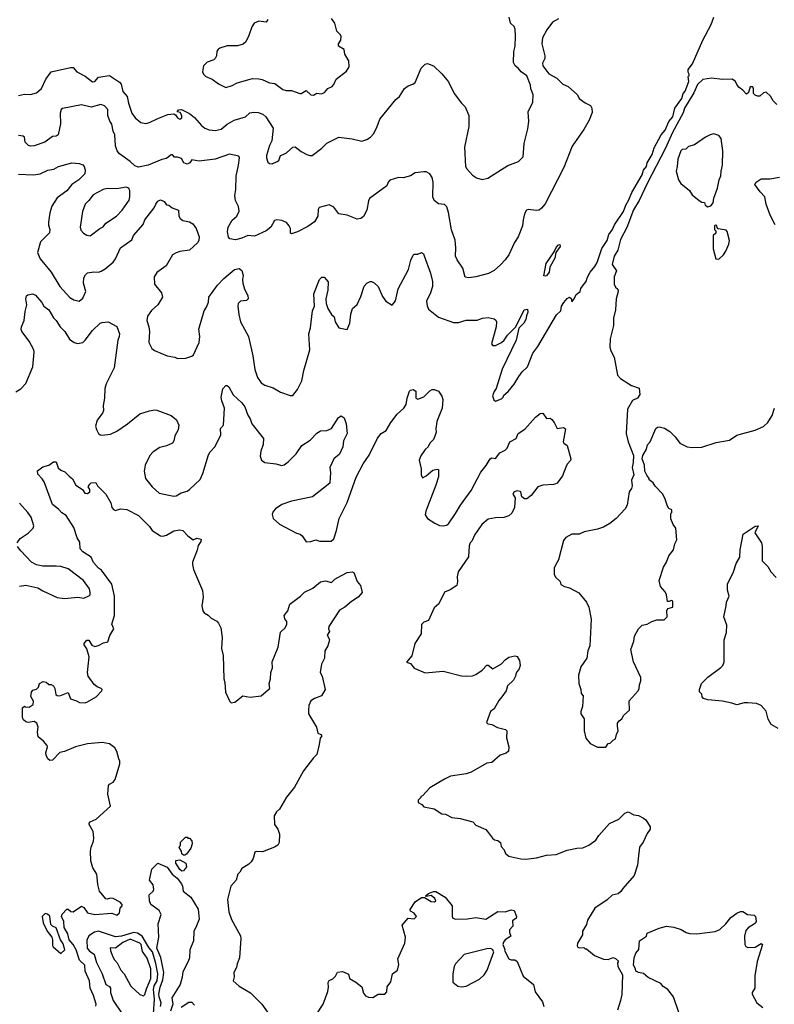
# Model space of a CAD drawing. Extents: x 1892934 to 2008621, y 567149 to 683290.
# Tile 141 of 256: x 1940826 to 1947043, y 606283 to 614394. Entities that reach past the tile are written whole.
import ezdxf

# ---------------------------------------------------------------- set-up
doc = ezdxf.new("R2010")
doc.units = 0

msp = doc.modelspace()

# ---------------------------------------------------------------- linework, layer by layer
at = {"layer": '0CON20XD'}
for points in [[(1945265, 614401.5), (1945216.1, 614373.9), (1945169, 614311), (1945134.3, 614245), (1945126.5, 614195), (1945153.4, 614095), (1945151.3, 614075), (1945133, 614035), (1945135.2, 614015), (1945185, 613948.6), (1945251.2, 613911.2), (1945301.7, 613861.7), (1945345, 613843.1), (1945420.8, 613775), (1945435.5, 613745.5), (1945485, 613708.6), (1945527.2, 613687.2), (1945538.9, 613665), (1945541.7, 613628.3), (1945516.4, 613565), (1945475, 613490.6), (1945378.8, 613351.2), (1945308.2, 613175), (1945155, 612875.7), (1945125, 612840), (1945105, 612826.2), (1945085, 612821.2), (1945015, 612831.2), (1945002.5, 612825), (1944984, 612795), (1944972.5, 612745), (1944967.5, 612695), (1944932, 612605), (1944902.1, 612557.9), (1944855, 612456.7), (1944826.7, 612415), (1944787.5, 612375), (1944735, 612326.7), (1944687.3, 612302.7), (1944585, 612275.8), (1944525, 612268), (1944495, 612272.5), (1944478, 612348), (1944429.4, 612415), (1944416.7, 612445), (1944419.6, 612515), (1944413, 612577), (1944384.2, 612664.2), (1944358.9, 612805), (1944343.6, 612853.6), (1944325, 612872.9), (1944275, 612878.1), (1944240, 612905), (1944229.1, 612935), (1944231.5, 613055), (1944223.4, 613093.4), (1944205.3, 613125.3), (1944175, 613140.6), (1944155, 613142), (1944085, 613131.7), (1944045, 613108.9), (1943985, 613091.2), (1943946.7, 613093.3), (1943875, 613073.3), (1943861.2, 613055), (1943851.2, 613025), (1943708.3, 612921.7), (1943698.3, 612901.7), (1943684.5, 612825), (1943658.2, 612771.8), (1943635, 612755.5), (1943605, 612751.1), (1943525, 612784.3), (1943455, 612796), (1943415, 612848.8), (1943375, 612870), (1943294.1, 612845.9), (1943285, 612830), (1943281.4, 612775), (1943255, 612728.1), (1943199.4, 612690.6), (1943115, 612647.5), (1943065, 612631.2), (1943057.5, 612635), (1943057.5, 612675), (1943047.1, 612695), (1943025, 612722.5), (1942985, 612739.2), (1942945, 612744.3), (1942925, 612738.6), (1942894.4, 612685.6), (1942856.7, 612655), (1942760.3, 612609.7), (1942705, 612616.7), (1942655, 612593.8), (1942605, 612580), (1942558, 612588), (1942545, 612602.5), (1942538.6, 612645), (1942543.1, 612685), (1942575, 612742.2), (1942615.8, 612774.2), (1942633, 612817), (1942629.6, 612855), (1942604.7, 612904.7), (1942597.8, 612945), (1942605.4, 612994.6), (1942608.5, 613105), (1942628.9, 613195), (1942635.5, 613255), (1942629.8, 613269.8), (1942555, 613285.6), (1942435, 613245.8), (1942305, 613228.1), (1942245, 613238.6), (1942226.2, 613213.8), (1942205, 613202.5), (1942179.1, 613215), (1942159.6, 613249.6), (1942125, 613262.7), (1942101.5, 613261.5), (1942085, 613280), (1942075, 613281.2), (1942065, 613274.2), (1942035, 613250.5), (1941997, 613243), (1941885, 613195.8), (1941805, 613180), (1941775, 613190), (1941736.1, 613226.1), (1941649.1, 613289.1), (1941630, 613315), (1941615.5, 613355.5), (1941610, 613445), (1941596.9, 613475), (1941585, 613532.5), (1941568, 613558), (1941550.9, 613605), (1941552.2, 613655), (1941525, 613684.3), (1941495, 613695.8), (1941415, 613673.1), (1941335, 613692.1), (1941177.6, 613662.4), (1941166.9, 613653.1), (1941158.8, 613625), (1941163.1, 613535), (1941141.4, 613445), (1941125, 613434.5), (1941095, 613432.5), (1941033.3, 613385), (1940945.5, 613354.5), (1940915, 613351.9), (1940898.3, 613358.3), (1940871.4, 613385), (1940865, 613426.7), (1940855, 613433.5), (1940815, 613439.2)], [(1941965, 613581.2), (1942045, 613612.9), (1942095, 613618), (1942110, 613610), (1942124.7, 613584.7), (1942145, 613574.5), (1942160.6, 613585), (1942162.5, 613605), (1942148.6, 613628.6), (1942123.3, 613635), (1942135, 613652.5), (1942160, 613655), (1942225, 613622.5), (1942265, 613589.2), (1942322.4, 613522.4), (1942350, 613500), (1942385.7, 613485.7), (1942435, 613481.4), (1942485, 613492.5), (1942535, 613532.9), (1942593, 613567), (1942685, 613593.6), (1942723.1, 613626.9), (1942755, 613632.2), (1942789.5, 613629.5), (1942830, 613615), (1942854, 613595), (1942915, 613500), (1942904.2, 613395.8), (1942883.4, 613356.6), (1942859.2, 613275), (1942858.8, 613255), (1942870.8, 613220.8), (1942885, 613208.8), (1942905, 613206), (1942948, 613225), (1942960.6, 613235), (1942974, 613275), (1942995.6, 613284.4), (1943025, 613296), (1943075, 613343.1), (1943095, 613345.7), (1943145, 613308), (1943192.1, 613282.1), (1943215, 613274.2), (1943235, 613275.8), (1943313.7, 613336.3), (1943355, 613377.3), (1943455, 613427.1), (1943565, 613413.8), (1943645, 613392.5), (1943685, 613406.7), (1943715, 613426.7), (1943742.3, 613457.7), (1943772, 613515), (1943794, 613575), (1943925, 613736.2), (1943955, 613762.5), (1943995, 613826.7), (1944025, 613850), (1944065, 613863.3), (1944083, 613877), (1944133.3, 613995), (1944165, 614026.7), (1944185, 614033.3), (1944235, 614013.3), (1944305, 613948.8), (1944357.5, 613882.5), (1944406, 613785), (1944465, 613706), (1944495.7, 613675), (1944526.7, 613605), (1944526.7, 613515), (1944489.2, 613345), (1944498, 613185), (1944508.8, 613165), (1944555, 613113.3), (1944590.5, 613090.5), (1944635, 613078.8), (1944681.7, 613088.3), (1944848.2, 613191.8), (1944935.5, 613224.5), (1944974, 613265), (1944981.9, 613375), (1945013.1, 613495), (1945020, 613555), (1945014.4, 613635), (1945052.7, 613715), (1945057.1, 613775), (1945046.3, 613806.3), (1945035.6, 613825), (1945034.3, 613855), (1945005, 613930.8), (1944956.2, 613965), (1944933.3, 613995), (1944908.8, 614015), (1944895, 614040), (1944897, 614133), (1944906.7, 614175), (1944911.2, 614258.8), (1944908.6, 614315), (1944899.1, 614339.1), (1944870, 614365), (1944857.5, 614415)], [(1942871.2, 614395), (1942855, 614373.3), (1942795, 614381.2), (1942757.5, 614365), (1942738.8, 614335), (1942713.8, 614265), (1942688.8, 614211.2), (1942667.7, 614192.3), (1942620.7, 614179.3), (1942535, 614177.5), (1942475, 614160), (1942461.7, 614148.3), (1942450, 614135), (1942447.5, 614095), (1942437.5, 614075), (1942425, 614063.3), (1942370, 614045), (1942340, 614015), (1942332.5, 613965), (1942340, 613945), (1942360, 613925), (1942412.5, 613905), (1942462.5, 613865), (1942525, 613836.2), (1942575, 613851.2), (1942616.1, 613873.9), (1942725.8, 613904.2), (1942745, 613909.2), (1942795, 613907.5), (1942822.1, 613902.1), (1942885, 613873.8), (1942927.9, 613867.9), (1942995, 613820), (1943020.7, 613810.7), (1943065, 613810), (1943135, 613786.7), (1943145, 613786.7), (1943185, 613810), (1943225, 613776.2), (1943245, 613772.5)], [(1943245, 613772.5), (1943275, 613787.5), (1943313, 613783), (1943336.4, 613793.6), (1943365, 613827.5), (1943400, 613845), (1943415, 613860), (1943432.5, 613905), (1943519.5, 613970.5), (1943540, 614005), (1943537.5, 614055), (1943505, 614110), (1943498.3, 614148.3), (1943453.3, 614175), (1943453.3, 614195), (1943472.5, 614225), (1943473.3, 614255), (1943468.8, 614268.8), (1943438.3, 614298.3), (1943422.5, 614365), (1943393.3, 614405)], [(1946522.3, 614355), (1946545.5, 614415.5)], [(1940815, 613122), (1940940, 613115), (1940995, 613123.6), (1941056.2, 613155), (1941107.8, 613162.2), (1941145, 613184.4), (1941255, 613214.2), (1941315, 613210), (1941345, 613198.8), (1941355.9, 613185.9), (1941364, 613154), (1941363.3, 613125), (1941312.5, 613075), (1941254.1, 613035.9), (1941215, 612984.5), (1941134.4, 612925.6), (1941091.5, 612858.5), (1941075, 612803.8), (1941062.5, 612725), (1941062.5, 612702.5), (1941073.5, 612665), (1941071.5, 612638.5), (1940997.5, 612565), (1940972.9, 612475), (1940994.2, 612425), (1941084.2, 612315), (1941155.8, 612195), (1941240, 612105), (1941272.5, 612085), (1941315, 612076), (1941345, 612098.8), (1941370.9, 612155), (1941352.4, 612222.4), (1941353.4, 612266.6), (1941367.4, 612292.6), (1941385, 612308.9), (1941435.6, 612315.6), (1941475, 612314.4), (1941498.1, 612321.9), (1941529.2, 612340.8), (1941595, 612396.7), (1941614.6, 612425), (1941656.3, 612513.7), (1941748.4, 612581.6), (1941763.9, 612616.1), (1941843.4, 612706.6), (1941857.7, 612745), (1941932.5, 612845), (1941946, 612875), (1941965, 612898.8), (1941985, 612911.2), (1942015, 612896), (1942035, 612868.8), (1942055, 612865.8), (1942082.7, 612842.7), (1942134, 612825), (1942135.7, 612775.7), (1942147.5, 612755), (1942170.3, 612740.3), (1942225, 612728), (1942252.1, 612712.1), (1942280, 612675), (1942305.5, 612605), (1942301.8, 612575), (1942291.5, 612555), (1942225, 612494), (1942146.3, 612483.7), (1942115, 612474.4), (1942085, 612455.7), (1942032.9, 612367.1), (1941955, 612310.6), (1941933.5, 612275), (1941935.7, 612215), (1941994, 612145), (1942002.7, 612107.3), (1941964, 612046), (1941910.5, 611999.5), (1941878.3, 611951.7), (1941872.2, 611915), (1941889.4, 611865), (1941894.4, 611825), (1941890.8, 611735), (1941914.2, 611684.2), (1941935, 611668.8), (1942040, 611625), (1942105, 611612.5), (1942125, 611602.5), (1942195, 611606.7), (1942245, 611623.3), (1942257, 611633), (1942303.8, 611735), (1942310, 611785), (1942302.9, 611845), (1942344.3, 611994.3), (1942365.7, 612025), (1942382.3, 612067.7), (1942385, 612107.5), (1942455, 612206.7), (1942508.9, 612261.1), (1942595, 612335.8), (1942635, 612343.8), (1942656.9, 612326.9), (1942666.6, 612286.6), (1942661.5, 612255), (1942664.5, 612224.5), (1942678.1, 612175), (1942705, 612122.5), (1942708, 612095), (1942695, 612081.2), (1942645, 612076.5), (1942625.5, 612055), (1942622.7, 612035), (1942631.4, 611965), (1942645.8, 611905), (1942710.6, 611785), (1942745.7, 611625), (1942762.1, 611512.1), (1942785.8, 611445.8), (1942815, 611403.3), (1942844.1, 611384.1), (1942915, 611361.4), (1942975.7, 611325.7), (1943055, 611298), (1943075, 611296.7), (1943115, 611346.2), (1943149.8, 611420.2), (1943165.4, 611504.6), (1943217.4, 611675), (1943208.9, 611805), (1943220.9, 611855), (1943238.6, 611995), (1943255.7, 612035), (1943249.5, 612135), (1943296.7, 612255), (1943315, 612272.5), (1943335, 612272.5), (1943366, 612235), (1943365.6, 612165), (1943348.6, 612095), (1943350.5, 612055), (1943363.5, 612015), (1943395.5, 611965.5), (1943417.5, 611945), (1943425.5, 611905), (1943455, 611856), (1943525, 611842.5), (1943545.7, 611895), (1943552.6, 611967.4), (1943566.4, 612013.6), (1943605, 612047.5), (1943636.6, 612113.4), (1943665, 612200), (1943685, 612223.3), (1943713, 612237), (1943725, 612237.5), (1943745, 612226.7), (1943778.8, 612195), (1943815, 612113.3), (1943842, 612075), (1943895, 612041.2), (1943922.1, 612077.9), (1943944.2, 612175.8), (1944028, 612335), (1944047.7, 612412.3), (1944066.4, 612453.6), (1944075, 612462.5), (1944106.4, 612463.6), (1944137, 612477), (1944152.5, 612465), (1944159.5, 612449.5), (1944210.6, 612305), (1944227.3, 612237.3), (1944225.5, 612195), (1944211.5, 612145), (1944177.5, 612075), (1944183.5, 612036.5), (1944195, 612010.6), (1944275, 611944.3), (1944400.7, 611900.7), (1944439.8, 611900.2), (1944505, 611917.8), (1944595, 611919.2), (1944640, 611935), (1944685, 611940), (1944735, 611930), (1944749.5, 611919.5), (1944753.8, 611905), (1944750, 611865), (1944712.5, 611725), (1944725, 611710), (1944745, 611710), (1944795, 611733.3), (1944817.5, 611755), (1944844.1, 611795.9), (1944912.5, 611865), (1944983.3, 612005), (1945008.3, 612008.3), (1945012.5, 611985), (1945000, 611955), (1944995.9, 611924.1), (1944980, 611895), (1944938.3, 611851.7), (1944916.2, 611755), (1944802, 611515), (1944752.5, 611355), (1944735, 611330), (1944722.5, 611295), (1944731.7, 611261.7), (1944745, 611250), (1944795, 611270), (1944810, 611285), (1944815, 611300), (1944849.3, 611330.7), (1944899.3, 611390.7), (1944937.5, 611455), (1944965, 611492.5), (1945010, 611535), (1945053.9, 611646.1), (1945095, 611702.5), (1945247.7, 611962.3), (1945283.6, 611996.4), (1945290, 612035), (1945307.5, 612065), (1945335, 612097.5), (1945355, 612107.5), (1945368.3, 612098.3), (1945375, 612070), (1945395, 612093.3), (1945410.5, 612129.5), (1945444.3, 612155), (1945449.8, 612180.2), (1945495, 612241.4), (1945501.6, 612268.4), (1945527.1, 612315), (1945565, 612361.1), (1945583.2, 612395), (1945620.6, 612509.4), (1945665.5, 612575), (1945679.2, 612625), (1945711, 612665), (1945727.3, 612705), (1945800.2, 612815), (1945818.6, 612865), (1945845, 612910.3), (1945869, 612971), (1945953.8, 613115), (1945966.3, 613155), (1945989.2, 613185), (1945996.1, 613215), (1946036.2, 613283.8), (1946053, 613337), (1946110.4, 613445), (1946144, 613485), (1946174.1, 613555.9), (1946206.9, 613593.1), (1946223.5, 613665), (1946279.7, 613745), (1946292.7, 613785), (1946309.3, 613805), (1946337.7, 613885), (1946333.3, 613925), (1946342.5, 613935), (1946342.5, 613945), (1946332.4, 613962.4), (1946332.1, 613985), (1946368.9, 614031.1), (1946453.9, 614226.1), (1946522.3, 614355)], [(1940815, 613769.1), (1940865, 613780.9), (1940915, 613777.5), (1940965, 613791.2), (1941005, 613826.2), (1941041.1, 613905), (1941085.8, 613965), (1941245, 614001.5), (1941265, 614000.8), (1941296.2, 613965), (1941365, 613929.4), (1941425, 613883.3), (1941445, 613885.6), (1941475, 613920), (1941565, 613933.8), (1941648.7, 613878.7), (1941662.1, 613862.1), (1941675, 613802.2), (1941711.7, 613761.7), (1941720.8, 613705), (1941749.2, 613625), (1941776, 613585), (1941825, 613546), (1941865, 613538.8), (1941895, 613546.2), (1941965, 613581.2)], [(1947062.5, 613695), (1947032.5, 613725), (1947012.5, 613765), (1946975, 613796.7), (1946955, 613792.5), (1946925, 613763.3), (1946905, 613763.8), (1946885, 613773.3), (1946872.5, 613785), (1946872.5, 613825), (1946865, 613840), (1946845, 613840), (1946830, 613795), (1946815, 613780), (1946783.9, 613813.9), (1946753.3, 613835), (1946736.7, 613855), (1946723.3, 613885), (1946695, 613903.3), (1946615, 613900.8), (1946525, 613912.5), (1946455, 613900.8), (1946411.2, 613858.8), (1946379.6, 613790.4), (1946303.8, 613666.2), (1946292.5, 613627.5), (1946204.1, 613465.9), (1946146.1, 613335), (1945994.3, 613045), (1945928.3, 612905), (1945882.1, 612827.9), (1945827.3, 612682.7), (1945775, 612583.1), (1945753.6, 612496.4), (1945724.4, 612445), (1945706.7, 612376.7), (1945742.5, 612325), (1945724.1, 612275.9), (1945723.8, 612215), (1945735, 612191.2), (1945753.3, 612175), (1945756.1, 612156.1), (1945740, 612095), (1945733.9, 612003.9), (1945716.9, 611935), (1945716.9, 611875), (1945690.8, 611765), (1945688, 611695), (1945695.7, 611665), (1945723.7, 611613.7), (1945750, 611465), (1945775, 611438), (1945843.3, 611395), (1945865, 611380), (1945929.3, 611359.3), (1945933.8, 611305), (1945916.7, 611275), (1945874.1, 611255.9), (1945832.5, 611185), (1945822, 610985), (1945838.8, 610915), (1945883.3, 610805), (1945881.2, 610745), (1945871.2, 610705), (1945886.7, 610645), (1945865, 610600), (1945872, 610555), (1945865, 610532.5), (1945846.2, 610505), (1945831.2, 610395), (1945814, 610365), (1945740, 610285), (1945687.4, 610242.6), (1945635, 610212.5), (1945585, 610196), (1945475.9, 610174.1), (1945435, 610156.2), (1945375, 610156.2), (1945325, 610128.8), (1945306.1, 610103.9), (1945266.2, 609945), (1945243.6, 609906.4), (1945230, 609875), (1945230, 609825), (1945240.7, 609800.7), (1945280, 609765), (1945285, 609740), (1945313.6, 609723.6), (1945355, 609712.5), (1945431.7, 609671.7), (1945495.6, 609595.6), (1945515.8, 609555), (1945534.2, 609455), (1945523.6, 609236.4), (1945507.5, 609195), (1945497.5, 609135), (1945448.3, 609061.7), (1945428.8, 608995), (1945432.5, 608925), (1945450, 608875), (1945453, 608843), (1945467.5, 608825), (1945463.3, 608735), (1945450, 608695), (1945450, 608675), (1945476.7, 608635), (1945477.5, 608535), (1945490, 608475), (1945525, 608432.5), (1945585, 608400), (1945655, 608400)], [(1946495, 612853.3), (1946520.7, 612859.3), (1946538, 612885), (1946545.8, 612925), (1946575.6, 613005), (1946587.5, 613075), (1946602.7, 613107.3), (1946604.2, 613145.8), (1946616.8, 613195), (1946620, 613315), (1946604.2, 613415), (1946585, 613440), (1946545, 613452.9), (1946515, 613445.8), (1946475, 613426), (1946385, 613364.3), (1946335, 613348.8), (1946315, 613326.7), (1946285, 613323.8), (1946273.3, 613315), (1946248, 613245), (1946243.8, 613185), (1946234, 613145), (1946253.3, 613075), (1946274.1, 613044.1), (1946345, 612986.2), (1946365, 612952.5), (1946423.3, 612905), (1946445, 612892), (1946468.3, 612888.3), (1946472.5, 612865), (1946495, 612853.3)], [(1947050, 612705), (1947007.5, 612785), (1946975.8, 612875), (1946966.2, 612935), (1946926, 612975), (1946881.2, 613035), (1946893.3, 613055), (1946935, 613082), (1947005, 613083.8), (1947085, 613097.5)], [(1941405, 612613.8), (1941485.9, 612674.1), (1941513.4, 612686.6), (1941535, 612718.8), (1941623.8, 612775), (1941670.8, 612825), (1941726.4, 612906.4), (1941733.8, 612935), (1941733.8, 612985), (1941725, 613006.7), (1941703.8, 613013.8), (1941625, 613000), (1941545, 613004.4), (1941513.6, 612996.4), (1941429.8, 612950.2), (1941396.2, 612903.8), (1941365.8, 612875), (1941344, 612815), (1941324.1, 612684.1), (1941330.5, 612660.5), (1941350, 612635), (1941378.3, 612618.3), (1941405, 612613.8)], [(1946585, 612420), (1946623, 612457), (1946643.6, 612486.4), (1946667.5, 612545), (1946672.5, 612575), (1946655, 612650), (1946645, 612660), (1946581.7, 612671.7), (1946571.7, 612681.7), (1946568.3, 612698.3), (1946555, 612700), (1946550, 612695), (1946550, 612665), (1946560, 612655), (1946560, 612635), (1946540, 612615), (1946540, 612505), (1946560, 612425), (1946585, 612420)], [(1945155, 612280), (1945144, 612285), (1945164.3, 612385), (1945228.8, 612481.2), (1945245, 612516.2), (1945265, 612540), (1945275, 612542.5), (1945278, 612525), (1945242.5, 612475), (1945235, 612430), (1945194.2, 612355.8), (1945187.2, 612312.8), (1945165, 612283.8), (1945155, 612280)], [(1940795, 611328.8), (1940836.4, 611353.6), (1940875, 611396.2), (1940932.7, 611535), (1940945.3, 611655), (1940941.1, 611675), (1940904, 611745), (1940844.2, 611824.2), (1940836.9, 611845), (1940839.2, 611865), (1940863.6, 611915), (1940869.9, 611990.1), (1940884.6, 612045), (1940875.7, 612095), (1940882.1, 612117.9), (1940891.5, 612128.5), (1940933.1, 612136.9), (1940955, 612124.3), (1941008.5, 612065), (1941025.7, 612035), (1941066.8, 612005), (1941105, 611937.5), (1941126.9, 611915), (1941158, 611865), (1941197.8, 611825), (1941235, 611762.9), (1941275, 611735.8), (1941305, 611726), (1941345, 611734), (1941366.4, 611753.6), (1941425, 611834.3), (1941488, 611895), (1941505, 611900.4), (1941555.2, 611905.2), (1941625.3, 611865.3), (1941646.7, 611806.7), (1941645.5, 611784.5), (1941634.3, 611755), (1941604.2, 611525), (1941538.9, 611395), (1941526.4, 611355), (1941524.6, 611275), (1941514.4, 611215), (1941517.1, 611175), (1941508, 611152), (1941464.3, 611095), (1941449.2, 611045), (1941457.3, 611017.3), (1941476.1, 610986.1), (1941487.5, 610975), (1941505, 610970), (1941575, 610978.8), (1941626.7, 611005), (1941715, 611065.8), (1941815, 611147.8), (1941895, 611171.9), (1941935, 611180), (1941955, 611178), (1942075, 611133.1), (1942117.8, 611097.8), (1942138.1, 611055), (1942130, 611015), (1942104.2, 610965), (1942096, 610925), (1942085, 610906.7), (1942036.4, 610883.6), (1941980.2, 610869.8), (1941926, 610835), (1941898.6, 610805), (1941860, 610725), (1941850, 610675), (1941862.9, 610615), (1941916.2, 610545), (1941974, 610494), (1942095, 610467.5), (1942115, 610471.4), (1942155, 610496.9), (1942205, 610510.8), (1942225, 610524.2), (1942312.8, 610607.2), (1942335.7, 610655), (1942381.1, 610808.9), (1942395.5, 610834.5), (1942435, 610878.8)], [(1942435, 610878.8), (1942483.8, 610975), (1942481.2, 611025), (1942505.8, 611055), (1942512.5, 611195), (1942490, 611255), (1942485.8, 611285), (1942498.3, 611351.7), (1942525, 611380), (1942535, 611380), (1942549.3, 611369.3), (1942583.8, 611303.8), (1942655, 611237.5), (1942681.4, 611205), (1942704.4, 611135), (1942725.8, 611105), (1942739.2, 611065), (1942834, 610945), (1942832, 610895), (1942811.7, 610838.3), (1942807.7, 610797.7), (1942818.8, 610765), (1942845, 610746.2), (1942935, 610736.2), (1942985, 610721.2), (1943005, 610726), (1943038.7, 610751.3), (1943103.2, 610816.8), (1943151.2, 610885), (1943219.4, 610930.6), (1943275, 610988), (1943304.3, 611005.7), (1943355, 611009.2), (1943394.2, 611025.8), (1943453.6, 611116.4), (1943475, 611130), (1943500, 611115), (1943515.7, 611065), (1943524.2, 610985), (1943494.5, 610925.5), (1943487.5, 610875), (1943459.5, 610815), (1943412.9, 610775), (1943380.8, 610705), (1943386.9, 610665), (1943382, 610575), (1943237.9, 610462.1), (1943065, 610427.5), (1942985, 610400), (1942932, 610365), (1942915, 610343.3), (1942906.4, 610316.4), (1942914.2, 610284.2), (1942965, 610238), (1943105, 610163.8), (1943136.1, 610156.1), (1943153, 610143), (1943185, 610092.5), (1943223.6, 610096.4), (1943265, 610110), (1943295, 610098.8), (1943391.7, 610098.3), (1943415, 610116.2), (1943437.1, 610185), (1943456.9, 610285), (1943524.4, 610415.6), (1943598.6, 610625), (1943655.8, 610735), (1943704.4, 610805.6), (1943775, 610946.2), (1943805, 610986.2), (1943845, 611010), (1943884.2, 611075.8), (1943935, 611143.3), (1943990, 611195), (1944010, 611225), (1944016.7, 611275), (1944037.5, 611335), (1944045, 611342.5), (1944066.4, 611346.4), (1944090, 611335), (1944090, 611275), (1944105, 611267.5), (1944155, 611286.7), (1944205, 611337.5), (1944225, 611347.5), (1944243, 611347), (1944275, 611332.5), (1944303.6, 611293.6), (1944313.3, 611265), (1944305.8, 611195), (1944262.9, 611085), (1944254.1, 611024.1), (1944255.8, 610995), (1944246.6, 610963.4), (1944234, 610935), (1944204, 610905), (1944190, 610875), (1944166, 610854), (1944130.3, 610799.7), (1944118, 610765), (1944133.1, 610695), (1944134, 610645), (1944145, 610620), (1944175, 610636.2), (1944228.3, 610681.7), (1944265, 610690), (1944275, 610687.5), (1944277.5, 610677.5), (1944275, 610627.5), (1944255, 610558), (1944171.1, 610345), (1944165.3, 610315), (1944184.8, 610284.8), (1944245, 610246.7), (1944285, 610227.8), (1944315, 610223.2), (1944341.5, 610228.5), (1944359.1, 610240.9), (1944415.3, 610325), (1944456.4, 610395), (1944545.2, 610514.8), (1944625, 610666.9), (1944669.7, 610720.3), (1944701.1, 610775), (1944715, 610784.3), (1944745, 610780), (1944782.5, 610825), (1944825, 610847.5), (1944842.5, 610865), (1944864.1, 610915.9), (1944915.5, 610944.5), (1944932.5, 610985), (1944988.7, 611021.3), (1945075, 611120), (1945115, 611150), (1945135, 611152.5), (1945165, 611107.5), (1945195, 611110), (1945209.5, 611099.5), (1945230, 611075), (1945255, 611027.5), (1945305, 611034), (1945322.7, 611022.7), (1945304.3, 610915), (1945308.8, 610905), (1945336.2, 610885), (1945367.5, 610775), (1945365, 610762.5), (1945337.1, 610732.9), (1945326.7, 610706.7), (1945297.5, 610635), (1945255, 610576.7), (1945226, 610564), (1945135, 610560), (1945095, 610546.2), (1945038.8, 610475), (1945005, 610446.2), (1944986.1, 610446.1), (1944962.3, 610462.3), (1944953.8, 610505), (1944948.3, 610508.3), (1944925, 610511.8), (1944899.2, 610505), (1944890, 610485), (1944906.7, 610455), (1944901.2, 610375), (1944881.2, 610328.8), (1944855, 610306), (1944815, 610292.5), (1944745, 610290.8), (1944685, 610278), (1944632.5, 610235), (1944575, 610153.3), (1944550.7, 610099.3), (1944536.4, 610083.6), (1944529.3, 610060.7), (1944522.1, 609967.9), (1944438.8, 609845), (1944430, 609805), (1944432.5, 609765), (1944426.2, 609733.8), (1944372.5, 609697.5), (1944325, 609677.3), (1944278.8, 609581.2), (1944240.5, 609549.5), (1944194.3, 609445.7), (1944155, 609431.1), (1944135, 609411.4), (1944133.6, 609335), (1944081.1, 609255), (1944057.3, 609152.7), (1944012.5, 609102.5), (1944045, 609090), (1944075, 609052.5), (1944165, 609012.5), (1944315, 609026.2), (1944465, 608988.8), (1944505, 608986), (1944555, 608990), (1944585, 608999.2), (1944635, 609035.7), (1944675, 609076), (1944685.9, 609075.9), (1944725, 609047.5), (1944795, 609088.8), (1944825, 609121.2), (1944856.7, 609143.3), (1944905, 609152.5), (1944925, 609147.5), (1944942.5, 609115), (1944950, 609075), (1944940, 609045), (1944916.4, 609013.6), (1944912, 608985), (1944895, 608953.8), (1944846, 608905), (1944833.3, 608865), (1944796.7, 608815), (1944772.5, 608785), (1944735, 608717.5), (1944703.9, 608696.1), (1944672.5, 608605), (1944683, 608593), (1944715, 608587.5), (1944763, 608563), (1944827, 608547), (1944840, 608535), (1944837, 608477), (1944856.7, 608405), (1944852.3, 608367.7), (1944835, 608352), (1944785, 608334), (1944715, 608276), (1944675, 608268), (1944545.8, 608194.2), (1944505, 608182), (1944375, 608162.5), (1944325, 608137.5), (1944203.9, 608066.1), (1944145, 608000), (1944130, 607995), (1944130, 607985), (1944110, 607965), (1944110, 607945), (1944139.3, 607929.3), (1944155, 607910), (1944241.7, 607891.7), (1944303, 607853), (1944335, 607850), (1944385, 607822.5), (1944455, 607813.8), (1944560, 607785), (1944585, 607757.5), (1944665, 607722.5), (1944687.5, 607695), (1944720.7, 607650.7), (1944738.3, 607638.3), (1944765, 607633.3), (1944786.7, 607615), (1944793, 607583), (1944817.5, 607555), (1944827.5, 607525), (1944855, 607503.3), (1944955, 607480), (1944995, 607478.8), (1945085, 607490), (1945165, 607510.8), (1945245, 607517.5), (1945335, 607552), (1945415, 607568), (1945465, 607571.2), (1945515.9, 607594.1), (1945572, 607635), (1945597.6, 607672.4), (1945685, 607771.2), (1945760.9, 607809.1), (1945812.1, 607857.9), (1945838.3, 607868.3), (1945885, 607842.5), (1945925, 607838.8), (1945966.1, 607816.1), (1945983.3, 607803.3), (1946021.2, 607745), (1946020, 607725), (1945995, 607690), (1945962, 607618), (1945932.6, 607577.4), (1945920.5, 607480.5), (1945915, 607430), (1945887.5, 607345), (1945795, 607237.5), (1945778.9, 607211.1), (1945756.2, 607193.8), (1945707.6, 607182.4), (1945665, 607142), (1945563.3, 607075), (1945503.3, 606975), (1945495, 606940), (1945462.5, 606885), (1945462.5, 606855), (1945422.5, 606785), (1945420, 606765), (1945423.6, 606753.6), (1945435, 606747.5), (1945475, 606750), (1945485, 606740), (1945495, 606740), (1945562.5, 606685), (1945635, 606653.8), (1945675, 606652.5), (1945715, 606667.5), (1945735, 606660), (1945758.3, 606638.3), (1945750, 606625), (1945752.5, 606595), (1945792.5, 606525), (1945786.1, 606363.9), (1945776.7, 606315), (1945750, 606235)], [(1945655, 608400), (1945675, 608430), (1945690, 608435), (1945715, 608460), (1945735, 608470), (1945742.5, 608505), (1945757.5, 608535), (1945750, 608575), (1945752.3, 608597.7), (1945765, 608617.5), (1945786.4, 608633.6), (1945804.1, 608665.9), (1945850, 608705), (1945846.4, 608783.6), (1945922.5, 608865), (1945930, 608885), (1945931.2, 608915), (1945943.6, 608946.4), (1945943.3, 608975), (1945882.7, 609102.7), (1945862, 609205), (1945885.7, 609274.3), (1945891.2, 609315), (1945923.9, 609376.1), (1945955, 609406.7), (1945995, 609414), (1946034.1, 609435.9), (1946075, 609448.8), (1946135, 609450), (1946160, 609475), (1946157, 609523), (1946167, 609543), (1946205.8, 609555), (1946206.7, 609605), (1946195, 609608.8), (1946175, 609600), (1946161.7, 609601.7), (1946156, 609655), (1946145, 609680), (1946106, 609725), (1946094.3, 609775), (1946128.8, 609885), (1946154.4, 609925.6), (1946173, 609977), (1946213.6, 610026.4), (1946223.8, 610075), (1946240.7, 610109.3), (1946232.5, 610205), (1946210, 610235), (1946190.7, 610280.7), (1946190, 610325), (1946200, 610335), (1946200, 610345), (1946197.5, 610355), (1946175, 610367.5), (1946162, 610385), (1946143.9, 610443.9), (1946123.8, 610485), (1946060.9, 610550.9), (1946045, 610577.5), (1946013, 610603), (1946012.5, 610615), (1945991.7, 610641.7), (1945977.5, 610675), (1945973, 610723), (1945953.3, 610775), (1945960, 610805), (1945990, 610855), (1945999.3, 610890.7), (1946020, 610915), (1946066.7, 611025), (1946081.7, 611038.3), (1946095, 611041.2), (1946137.7, 611027.7), (1946181.7, 611001.7), (1946227, 610957), (1946265, 610906.7), (1946325, 610874), (1946365, 610868.8), (1946445, 610871.2), (1946565, 610911.2), (1946675, 610931.2), (1946735, 610972), (1946752.7, 610977.3), (1946885, 611013.3), (1946955, 611043.8), (1946990, 611075), (1947025.9, 611134.1), (1947043.3, 611195)], [(1941451.9, 606268.1), (1941454.7, 606285), (1941434.6, 606355), (1941406.2, 606415), (1941402.1, 606475), (1941365.3, 606554.7), (1941362.3, 606605), (1941318.3, 606645), (1941292.2, 606732.2), (1941266.4, 606776.4), (1941233.6, 606815), (1941222.6, 606862.6), (1941193.4, 606915), (1941189.2, 606965), (1941171.2, 607005), (1941176.7, 607025), (1941214.4, 607065.6), (1941225, 607067.5), (1941247.9, 607047.9), (1941265, 607044.4), (1941335, 607091.2), (1941355, 607079.2), (1941385.2, 607035.2), (1941445, 607023.8), (1941585, 607034.8), (1941625, 607018), (1941646.6, 607035), (1941652.2, 607075), (1941669.7, 607095), (1941670, 607105), (1941654.7, 607125), (1941595, 607154.5), (1941575, 607158.3), (1941545, 607148.4), (1941535, 607151.9), (1941482.9, 607215), (1941469.3, 607269.3), (1941460, 607355), (1941428, 607408), (1941412.5, 607465), (1941407.7, 607545), (1941413.4, 607576.6), (1941433.7, 607626.3), (1941436.7, 607655), (1941431.2, 607705), (1941396.7, 607765), (1941397.5, 607775), (1941407.5, 607785), (1941455, 607806.7), (1941573.3, 607915), (1941550.8, 608015), (1941558.5, 608085), (1941565, 608096.2), (1941596.5, 608113.5), (1941612.1, 608135), (1941650, 608265), (1941651.2, 608285), (1941643.3, 608305), (1941625.8, 608365.8), (1941608.8, 608395), (1941565, 608428.1), (1941505, 608439.4), (1941385, 608428.5), (1941285, 608404.3), (1941195, 608366.2), (1941155, 608356.2), (1941095, 608293.3), (1941075, 608292.5), (1941057.5, 608305), (1941043.3, 608335), (1941041.2, 608355), (1941053.6, 608403.6), (1941051.2, 608415), (1941021.4, 608451.4), (1940978.8, 608485), (1940972, 608525), (1940977.1, 608565), (1940968.2, 608598.2), (1940945, 608611.9), (1940895, 608603.8), (1940875, 608610), (1940857.5, 608625), (1940850, 608645), (1940850, 608725), (1940865, 608740), (1940873, 608733), (1940905, 608730), (1940936.4, 608753.6), (1940939.3, 608779.3), (1940918.3, 608818.3), (1940922.5, 608855), (1940935, 608870), (1940965, 608880), (1940980, 608895), (1940990, 608925), (1941018.3, 608941.7), (1941045, 608937.5), (1941065, 608917.5), (1941085, 608916.7), (1941105, 608906.2), (1941116, 608885), (1941123.8, 608835), (1941135, 608826.7), (1941155, 608823.3), (1941225, 608852.5), (1941245, 608800), (1941294, 608784), (1941319.3, 608769.3), (1941365, 608766.7), (1941385, 608773.8), (1941455, 608816.7), (1941503.3, 608865), (1941506, 608875), (1941497.5, 608885), (1941465, 608896.7), (1941438.3, 608918.3), (1941388.8, 608985), (1941384.4, 609015), (1941399.4, 609145), (1941379.7, 609209.7), (1941357.5, 609245), (1941357.5, 609255), (1941378.8, 609281.2), (1941395, 609283.8), (1941420, 609240), (1941445, 609230.2), (1941475, 609238.5), (1941515, 609259.8), (1941551.7, 609268.3), (1941569, 609321), (1941600.5, 609375), (1941585.8, 609415), (1941608.1, 609485), (1941606.2, 609645), (1941583.6, 609745), (1941500.3, 609860.3), (1941475, 609876.5), (1941433, 609923), (1941415, 609966.5), (1941345, 610009.5), (1941324.1, 610035), (1941319.9, 610089.9), (1941300.4, 610125), (1941270.5, 610210.5), (1941209.6, 610309.6), (1941171.9, 610331.9), (1941145, 610362.9), (1941095, 610400), (1941026.7, 610586.7), (1941012, 610612), (1940975, 610650), (1940971.7, 610678.3), (1941015, 610710), (1941065, 610723.3), (1941105, 610752.5), (1941125, 610752.5), (1941142.3, 610702.3), (1941165, 610683.3), (1941198.3, 610668.3), (1941232.3, 610632.3), (1941261.7, 610611.7), (1941288.3, 610558.3), (1941343, 610523), (1941363.1, 610493.1), (1941385, 610491.4), (1941402.9, 610505), (1941404.2, 610525), (1941390, 610545), (1941403.6, 610566.4), (1941415, 610577.5), (1941451.7, 610581.7), (1941467.5, 610555), (1941536.1, 610486.1), (1941576.7, 610415), (1941586.1, 610376.1), (1941598.3, 610358.3), (1941615, 610351.2), (1941655, 610363.8), (1941707.7, 610357.7), (1941805, 610310), (1941895, 610217.5), (1941917.5, 610185), (1941985, 610141.2), (1942005, 610138.8), (1942033.9, 610146.1), (1942095, 610183.3), (1942145, 610192.5), (1942170, 610185), (1942210.7, 610140.7), (1942255, 610110), (1942285, 610122.5), (1942320, 610115), (1942317.5, 610095), (1942296.4, 610063.6), (1942287.5, 610025), (1942248.6, 609925), (1942248.1, 609905), (1942258.9, 609865), (1942332.2, 609692.2), (1942336.6, 609636.6), (1942326.7, 609565), (1942334.1, 609524.1), (1942345, 609508.8), (1942379.7, 609489.7), (1942402.4, 609462.4), (1942449.2, 609439.2), (1942465, 609422.5), (1942482.7, 609382.7), (1942494, 609305), (1942487.5, 609215), (1942500.8, 609155), (1942508, 608965), (1942515, 608932.5), (1942520, 608855), (1942556.4, 608776.4), (1942567, 608767), (1942598.3, 608771.7), (1942665, 608823.8), (1942725, 608813.1), (1942815, 608824.2), (1942875.8, 608875), (1942885.6, 608885), (1942881.1, 608925), (1942892.9, 608965), (1942893.6, 609015), (1942907.8, 609055), (1942905.5, 609105), (1942956.2, 609223.8), (1942975, 609347.5), (1943012.9, 609385), (1943025.5, 609415), (1943027.5, 609435), (1943009.4, 609459.4), (1943004.2, 609485), (1943035.5, 609525), (1943051.2, 609578.8), (1943138, 609645), (1943170.9, 609679.1), (1943240, 609710), (1943305, 609763.3), (1943345, 609770), (1943395, 609757.5), (1943423.3, 609785), (1943476.2, 609816.2), (1943525, 609840), (1943565, 609846.2), (1943579.3, 609839.3), (1943606.4, 609766.4), (1943633.9, 609733.9), (1943646.2, 609675), (1943615, 609635.8), (1943558.3, 609601.7), (1943505, 609554.3), (1943461.7, 609528.3), (1943372, 609395), (1943371.2, 609375), (1943378.8, 609355), (1943360, 609325), (1943376.8, 609286.8), (1943375.7, 609275), (1943364, 609235), (1943340, 609195), (1943335.8, 609135), (1943311.4, 609085), (1943302.5, 609015), (1943318.8, 608985), (1943343, 608877), (1943313.3, 608825), (1943255, 608802.5), (1943225, 608782), (1943209.2, 608745), (1943204, 608705), (1943206.2, 608675), (1943270, 608565), (1943283.3, 608515), (1943307.5, 608505), (1943316.2, 608495), (1943300, 608475), (1943292.8, 608422.8), (1943275, 608341.9), (1943246.2, 608313.8), (1943165, 608206.7), (1943088.6, 608071.4), (1943025, 607988), (1942965, 607891.2), (1942941.1, 607868.9), (1942923.1, 607835), (1942924, 607765), (1942952.5, 607725), (1942966.4, 607683.6), (1942962.5, 607615), (1942952.5, 607595), (1942923.9, 607576.1), (1942825, 607538.8), (1942775, 607542.5), (1942763.6, 607536.4), (1942750, 607485), (1942733, 607457), (1942713, 607437), (1942655, 607402.5), (1942638.8, 607371.2), (1942622, 607355), (1942609.4, 607305), (1942565, 607256.2), (1942536.7, 607145), (1942548, 607045), (1942570.8, 606980.8)], [(1940804, 610085), (1940830.7, 610119.3), (1940896.2, 610165), (1940936, 610205), (1940942, 610225), (1940920.8, 610295), (1940894, 610335), (1940825, 610410.8)], [(1947076.1, 608556.1), (1947018.3, 608588.3), (1946991.2, 608631.2), (1946975, 608697.5), (1946933.9, 608743.9), (1946895, 608760), (1946825, 608767.1), (1946795, 608765.7), (1946735, 608749.4), (1946694.3, 608764.3), (1946615, 608780), (1946495, 608790), (1946460.9, 608800.9), (1946448.8, 608815), (1946445, 608837.5), (1946427, 608857), (1946426.2, 608875), (1946444, 608925), (1946495, 608977.5), (1946602.7, 609057.3), (1946618.8, 609075), (1946631.2, 609105), (1946631.2, 609285), (1946648.8, 609345), (1946651.5, 609405), (1946627.5, 609475), (1946647.1, 609565), (1946648, 609595), (1946671.2, 609645), (1946656.7, 609695), (1946657.5, 609745), (1946707.1, 609845), (1946727.5, 609915), (1946759.4, 609965), (1946762.7, 610027.3), (1946787.5, 610155), (1946885, 610222.5), (1946910, 610225), (1946883, 610167), (1946936.7, 610085), (1946943.6, 610053.6), (1946944.2, 609935), (1946990, 609890), (1947014, 609845), (1947058.3, 609798.3)], [(1940825, 609726.2), (1940875, 609735.6), (1940975, 609714.3), (1941017.6, 609687.6), (1941135, 609632.9), (1941195, 609626.9), (1941305, 609636.7), (1941355, 609629.2), (1941400.7, 609649.3), (1941406.7, 609655), (1941406.7, 609675), (1941400, 609705), (1941350, 609775), (1941225, 609871.4), (1941165, 609889.4), (1941127, 609893), (1941015, 609891.5), (1940965, 609901.9), (1940923.8, 609923.8), (1940835, 610017.5), (1940806.9, 610055)], [(1942185, 607510), (1942175, 607510), (1942161.7, 607521.7), (1942160, 607545), (1942140, 607575), (1942150, 607595), (1942151.7, 607618.3), (1942191.7, 607658.3), (1942205, 607660), (1942211.7, 607651.7), (1942225, 607650), (1942245, 607630), (1942247.5, 607605), (1942235, 607570), (1942199.3, 607520.7), (1942185, 607510)], [(1942160.7, 607380.7), (1942145, 607392.5), (1942112.5, 607445), (1942111.7, 607468.3), (1942145, 607472.5), (1942195.8, 607445.8), (1942200, 607415), (1942175, 607383.3), (1942160.7, 607380.7)], [(1941985.8, 606265), (1941990, 606295), (1941973.8, 606345), (1941973.3, 606366.7), (1941983.4, 606425), (1942005.2, 606485), (1942014.4, 606545), (1941988.5, 606668.5), (1941954.6, 606745.4), (1941972.9, 606835), (1941966, 606945), (1941991.7, 607021.7), (1941975, 607056.7), (1941906.7, 607105), (1941894.1, 607134.1), (1941892.5, 607185), (1941926.7, 607215), (1941931.7, 607228.3), (1941925, 607267.5), (1941893.8, 607305), (1941913.8, 607395), (1941965, 607446.7), (1942041.7, 607411.7), (1942082.5, 607355), (1942123, 607323), (1942157.5, 607275), (1942167.5, 607255), (1942172.5, 607215), (1942236.1, 607166.1), (1942295, 607066.7), (1942299.4, 607039.4), (1942303.1, 606985), (1942277.5, 606915), (1942260, 606885), (1942258.2, 606805), (1942227.4, 606732.6), (1942223.9, 606665), (1942214.6, 606635), (1942168.5, 606551.5), (1942164.5, 606505), (1942148.1, 606445), (1942080, 606335), (1942087.2, 606285), (1942067.9, 606225)], [(1943272.5, 606205), (1943326.8, 606283.2), (1943365, 606387.5), (1943370.9, 606425), (1943366.9, 606463.1), (1943375, 606480), (1943405, 606492.5), (1943427.5, 606515), (1943445, 606547.5), (1943485, 606552.5), (1943525, 606537.5), (1943535, 606530), (1943544.3, 606494.3), (1943596, 606466), (1943645, 606427.5), (1943657.5, 606375), (1943675, 606352.5), (1943700.7, 606340.7), (1943735, 606337.5), (1943780, 606365), (1943835, 606367.5), (1943850, 606385), (1943853, 606427), (1943883.2, 606466.8), (1943897.3, 606532.7), (1943938.6, 606565), (1943949.4, 606609.4), (1943942.1, 606657.9), (1943999.3, 606785), (1944003.3, 606835), (1943977.8, 606935), (1944025, 606993.3), (1944075, 606987.8), (1944094.3, 607005), (1944075, 607034), (1944045, 607050), (1944044, 607065), (1944085, 607126.7), (1944135, 607162.5), (1944161.7, 607161.7), (1944215, 607128.5), (1944242.4, 607127.6), (1944255, 607134), (1944245.5, 607155.5), (1944215, 607180), (1944175, 607170), (1944170, 607175), (1944193.9, 607196.1), (1944235, 607213.3), (1944255, 607211.2), (1944332.5, 607165), (1944387.5, 607095), (1944390, 607005), (1944395, 606992.5), (1944415, 606983.8), (1944514.2, 606985.8), (1944585, 606997.1), (1944665, 606984), (1944765, 607048), (1944825, 607043.3), (1944875, 607061.2), (1944900, 607055), (1944919.2, 607005), (1944915, 606993.3), (1944885, 606970), (1944890, 606925), (1944862.5, 606895), (1944860.6, 606875), (1944872.5, 606845), (1944826.7, 606815), (1944811.2, 606795), (1944807.5, 606775), (1944822.5, 606735), (1944820, 606725), (1944856.7, 606656.7), (1944875, 606650), (1944905, 606650), (1944925, 606636), (1944973.8, 606515), (1945058.8, 606445), (1945073.3, 606385), (1945132.7, 606302.7), (1945144.4, 606264.4)], [(1941165, 606700), (1941198.3, 606731.7), (1941185, 606781.4), (1941162.8, 606812.8), (1941125, 606913.8), (1941095, 606926.4), (1941080.9, 606940.9), (1941075, 607008.8), (1941056, 607025), (1941035, 607030.5), (1941009.5, 607005), (1941018.5, 606955), (1941053.2, 606885), (1941090.8, 606835), (1941097.2, 606815), (1941096.4, 606766.4), (1941102.2, 606755), (1941165, 606700)], [(1942570.8, 606980.8), (1942645, 606847.5), (1942648.8, 606825), (1942636.2, 606665), (1942616.2, 606615), (1942612, 606585), (1942590, 606545), (1942591.7, 606508.3), (1942583.3, 606475), (1942632.7, 606432.7), (1942726.8, 606376.8), (1942821.2, 606285), (1942946.1, 606106.1)], [(1946257.5, 606215), (1946211.2, 606345), (1946166.7, 606405), (1946128.3, 606428.3), (1946106.7, 606455), (1946002.4, 606502.4), (1945965, 606536.2), (1945923.6, 606543.6), (1945902.5, 606555), (1945900, 606575), (1945882.5, 606605), (1945887.5, 606665), (1945902.5, 606705), (1945926.7, 606735), (1945933.3, 606805), (1945990, 606845), (1945995, 606870), (1946095, 606911.2), (1946155, 606927.5), (1946215, 606919.2), (1946275, 606900), (1946317.5, 606875), (1946345, 606866.2), (1946405, 606862.5), (1946490, 606875), (1946555, 606882.5), (1946595, 606900), (1946644.2, 606945.8), (1946685, 606996.7), (1946735, 607033.3), (1946763.8, 607046.2), (1946785, 607046.7), (1946823.2, 607023.2), (1946875.8, 607015.8), (1946887.1, 607007.1), (1946893.4, 606966.6), (1946888.5, 606951.5), (1946826.6, 606913.4), (1946809.1, 606890.9), (1946797.1, 606845), (1946799.6, 606775), (1946808.5, 606758.5), (1946825, 606749.4), (1946885.6, 606754.4), (1946935, 606783.3), (1946946, 606776), (1946902.2, 606635), (1946883, 606517), (1946881.2, 606415), (1946860.4, 606379.6), (1946859.5, 606365), (1946898.8, 606295), (1946947.6, 606257.6)], [(1941929.4, 606205), (1941937.6, 606325), (1941927.5, 606405), (1941934.7, 606435), (1941957.9, 606475), (1941962.8, 606532.8), (1941948.4, 606618.4), (1941919.1, 606715), (1941889.3, 606749.3), (1941835, 606844.8), (1941797.4, 606867.4), (1941765, 606875.3), (1941665, 606844.9), (1941615, 606838.8), (1941475, 606883.8), (1941443.1, 606876.9), (1941395, 606847.5), (1941378.8, 606811.2), (1941381.3, 606745), (1941399.6, 606719.6), (1941438.6, 606695), (1941457.6, 606627.6), (1941506.1, 606535), (1941535, 606446), (1941565, 606428.5), (1941573.8, 606415), (1941575, 606380), (1941595.5, 606315), (1941669, 606205)], [(1941845, 606353.3), (1941857.3, 606362.7), (1941870, 606410), (1941905.9, 606495), (1941905.2, 606575), (1941875, 606662.1), (1941837.2, 606717.2), (1941827.4, 606775), (1941815, 606786.5), (1941735, 606818.1), (1941675, 606791.6), (1941615, 606746), (1941572.3, 606747.7), (1941572.5, 606725), (1941589.4, 606679.4), (1941607.8, 606647.8), (1941630, 606625), (1941660, 606565), (1941686.2, 606535), (1941741.1, 606431.1), (1941815, 606363.8), (1941845, 606353.3)], [(1944465, 606426.2), (1944505, 606432.5), (1944615, 606490), (1944651.2, 606525), (1944676, 606565), (1944732.5, 606715), (1944720, 606735), (1944705, 606742.5), (1944675, 606738.8), (1944488.3, 606691.7), (1944415, 606616.7), (1944404.2, 606595), (1944394, 606535), (1944394, 606465), (1944435, 606431.2), (1944465, 606426.2)], [(1942155, 606260), (1942220, 606300), (1942245, 606301.2), (1942265, 606276.7)]]:
    msp.add_lwpolyline(points, dxfattribs=at)

doc.saveas('drawing.dxf')
